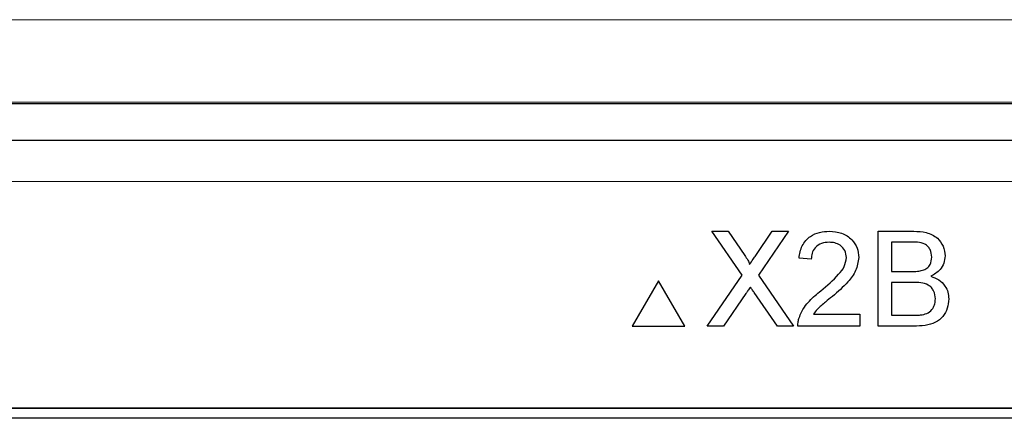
# Paper-space layout 'Blatt3' of a CAD drawing. Header units: millimetres. Extents: x 5 to 418, y 2 to 292.
# Tile 32 of 53: x 69.47 to 77.42, y 218.9 to 222.13. Entities that reach past the tile are written whole.
import ezdxf

# ---------------------------------------------------------------- set-up
doc = ezdxf.new("R2010")
doc.units = ezdxf.units.MM

psp = doc.layouts.new('Blatt3')

# ---------------------------------------------------------------- linework, layer by layer
at = {"color": 7, "linetype": 'Continuous', "lineweight": 25}
for p, q in [((58.9502, 221.4466), (90.0735, 221.4466)), ((64.0061, 221.151), (85.0176, 221.151)), ((75.3024, 220.0607), (75.0584, 220.4148)), ((75.0584, 220.4148), (75.1886, 220.4148)), ((75.1886, 220.4148), (75.3224, 220.2207)), ((75.4122, 220.2206), (75.5456, 220.4148)), ((75.6776, 220.4148), (75.4336, 220.0595)), ((75.5456, 220.4148), (75.6776, 220.4148)), ((76.4004, 219.6482), (76.4004, 220.4148)), ((76.4004, 220.4148), (76.6874, 220.4148)), ((76.6545, 220.3264), (76.5085, 220.3264)), ((76.5085, 220.3264), (76.5085, 220.0905)), ((75.8598, 220.1888), (75.7615, 220.1986)), ((76.5085, 220.0905), (76.6665, 220.0905)), ((74.6262, 220.0148), (74.4145, 219.6482)), ((74.8379, 219.6482), (74.6262, 220.0148)), ((75.0191, 219.6482), (75.3024, 220.0607)), ((75.4336, 220.0595), (75.7169, 219.6482)), ((76.6774, 220.002), (76.5085, 220.002)), ((76.5085, 220.002), (76.5085, 219.7366)), ((75.3324, 219.912), (75.151, 219.6482)), ((75.5866, 219.6482), (75.4, 219.9191)), ((75.8779, 219.7465), (76.2529, 219.7465)), ((76.2529, 219.7465), (76.2529, 219.6482)), ((76.5085, 219.7366), (76.6899, 219.7366)), ((74.4145, 219.6482), (74.8379, 219.6482)), ((75.151, 219.6482), (75.0191, 219.6482)), ((75.7169, 219.6482), (75.5866, 219.6482)), ((76.2529, 219.6482), (75.7517, 219.6482)), ((76.6882, 219.6482), (76.4004, 219.6482)), ((82.9285, 218.9844), (66.0952, 218.9844)), ((82.9285, 218.982), (66.0952, 218.982)), ((82.8475, 218.9034), (66.1809, 218.9034))]:
    psp.add_line(p, q, dxfattribs=at)
at = {"color": 7, "linetype": 'Continuous', "lineweight": 18}
psp.add_line((85.0176, 220.8177), (64.0061, 220.8177), dxfattribs=at)
for points, knots in [([(54.842, 222.1149), (57.4239, 222.1172), (62.5892, 222.1219), (71.7314, 222.1255), (82.2697, 222.125), (90.2094, 222.1182), (94.1818, 222.1149)], [0, 0, 0, 0, 0.1970476, 0.3942021, 0.6969067, 1, 1, 1, 1]), ([(94.1425, 221.4483), (90.178, 221.4517), (82.2542, 221.4584), (71.7383, 221.4589), (62.6144, 221.4554), (57.4595, 221.4507), (54.8813, 221.4483)], [0, 0, 0, 0, 0.303092, 0.605798, 0.802846, 1, 1, 1, 1])]:
    psp.add_open_spline(points, degree=3, knots=knots, dxfattribs=at)
at = {"color": 7, "linetype": 'Continuous', "lineweight": 25}
for points, knots in [([(75.7615, 220.1986), (75.7672, 220.2326), (75.7785, 220.3005), (75.8443, 220.3757), (75.9266, 220.4104), (75.9803, 220.4134), (76.0072, 220.4148)], [0, 0, 0, 0, 0.280235, 0.558893, 0.779132, 1, 1, 1, 1]), ([(76.0072, 220.4148), (76.0407, 220.4125), (76.1074, 220.4079), (76.1873, 220.3548), (76.236, 220.2819), (76.2407, 220.2294), (76.2431, 220.2032)], [0, 0, 0, 0, 0.280482, 0.559644, 0.779749, 1, 1, 1, 1]), ([(76.6874, 220.4148), (76.7214, 220.4137), (76.7892, 220.4115), (76.8778, 220.3693), (76.9304, 220.2958), (76.9374, 220.2427), (76.941, 220.2161)], [0, 0, 0, 0, 0.281116, 0.560026, 0.780112, 1, 1, 1, 1]), ([(76.0051, 220.3264), (75.9839, 220.3248), (75.9415, 220.3216), (75.8906, 220.2872), (75.8634, 220.2386), (75.861, 220.2054), (75.8598, 220.1888)], [0, 0, 0, 0, 0.2804101, 0.559489, 0.7793747, 1, 1, 1, 1]), ([(76.1448, 220.2023), (76.1422, 220.2219), (76.137, 220.2611), (76.0972, 220.3021), (76.0512, 220.3236), (76.0205, 220.3255), (76.0051, 220.3264)], [0, 0, 0, 0, 0.27908, 0.558612, 0.779043, 1, 1, 1, 1]), ([(76.8329, 220.2066), (76.8306, 220.2274), (76.8271, 220.2587), (76.8036, 220.2939), (76.7516, 220.3301), (76.6977, 220.328), (76.6545, 220.3264)], [0, 0, 0, 0, 0.249512, 0.375019, 0.500244, 1, 1, 1, 1]), ([(75.3224, 220.2207), (75.331, 220.2077), (75.343, 220.1895), (75.3578, 220.1655), (75.3607, 220.1536), (75.3622, 220.1476)], [0, 0, 0, 0, 0.561277, 0.781763, 1, 1, 1, 1]), ([(75.3622, 220.1476), (75.3715, 220.1612), (75.3882, 220.1856), (75.4049, 220.2099), (75.4122, 220.2206)], [0, 0, 0, 0, 0.56, 1, 1, 1, 1]), ([(75.9387, 219.9349), (75.9877, 219.9768), (76.0559, 220.0352), (76.1313, 220.1263), (76.1403, 220.177), (76.1448, 220.2023)], [0, 0, 0, 0, 0.561313, 0.781386, 1, 1, 1, 1]), ([(76.2431, 220.2032), (76.2379, 220.1666), (76.2275, 220.0932), (76.1451, 219.9871), (76.0739, 219.926), (76.0304, 219.8887)], [0, 0, 0, 0, 0.278741, 0.558834, 1, 1, 1, 1]), ([(76.7587, 220.0995), (76.7709, 220.1045), (76.7954, 220.1143), (76.8273, 220.1516), (76.8307, 220.1858), (76.8329, 220.2066)], [0, 0, 0, 0, 0.280869, 0.561063, 1, 1, 1, 1]), ([(76.941, 220.2161), (76.9388, 220.1963), (76.9345, 220.1567), (76.8974, 220.0935), (76.853, 220.0672), (76.8259, 220.0512)], [0, 0, 0, 0, 0.280336, 0.5608, 1, 1, 1, 1]), ([(76.6665, 220.0905), (76.6839, 220.0905), (76.715, 220.0905), (76.7453, 220.0968), (76.7587, 220.0995)], [0, 0, 0, 0, 0.560393, 1, 1, 1, 1]), ([(76.8259, 220.0512), (76.8482, 220.0431), (76.8927, 220.0269), (76.9399, 219.9788), (76.9666, 219.9234), (76.9692, 219.8863), (76.9705, 219.8678)], [0, 0, 0, 0, 0.280211, 0.55967, 0.779709, 1, 1, 1, 1]), ([(75.3685, 219.9647), (75.3617, 219.9549), (75.3496, 219.9374), (75.3376, 219.9198), (75.3324, 219.912)], [0, 0, 0, 0, 0.560002, 1, 1, 1, 1]), ([(75.4, 219.9191), (75.3941, 219.9276), (75.3835, 219.9428), (75.3731, 219.958), (75.3685, 219.9647)], [0, 0, 0, 0, 0.56, 1, 1, 1, 1]), ([(75.7619, 219.7164), (75.7749, 219.7461), (75.7963, 219.7951), (75.8447, 219.852), (75.8899, 219.8954), (75.9224, 219.9217), (75.9387, 219.9349)], [0, 0, 0, 0, 0.339411, 0.559525, 0.779752, 1, 1, 1, 1]), ([(76.8623, 219.8693), (76.86, 219.8912), (76.8564, 219.9242), (76.8314, 219.9606), (76.7794, 220.0014), (76.7227, 220.0018), (76.6774, 220.002)], [0, 0, 0, 0, 0.249802, 0.375546, 0.501154, 1, 1, 1, 1]), ([(76.0304, 219.8887), (76.0121, 219.8736), (75.982, 219.8487), (75.9404, 219.8137), (75.9058, 219.7831), (75.8872, 219.7587), (75.8779, 219.7465)], [0, 0, 0, 0, 0.340038, 0.560063, 0.78009, 1, 1, 1, 1]), ([(76.9705, 219.8678), (76.9681, 219.8425), (76.9633, 219.7919), (76.9259, 219.7236), (76.8367, 219.6539), (76.7495, 219.6505), (76.6882, 219.6482)], [0, 0, 0, 0, 0.187143, 0.374319, 0.560786, 1, 1, 1, 1]), ([(76.7555, 219.7403), (76.7723, 219.7445), (76.806, 219.7528), (76.8415, 219.7878), (76.8598, 219.8287), (76.8615, 219.8558), (76.8623, 219.8693)], [0, 0, 0, 0, 0.28029, 0.559018, 0.779402, 1, 1, 1, 1]), ([(75.7517, 219.6482), (75.7519, 219.6612), (75.7524, 219.6844), (75.759, 219.7066), (75.7619, 219.7164)], [0, 0, 0, 0, 0.5599563, 1, 1, 1, 1]), ([(76.6899, 219.7366), (76.7022, 219.7366), (76.7241, 219.7366), (76.7459, 219.7392), (76.7555, 219.7403)], [0, 0, 0, 0, 0.5600993, 1, 1, 1, 1])]:
    psp.add_open_spline(points, degree=3, knots=knots, dxfattribs=at)

doc.saveas('drawing.dxf')
